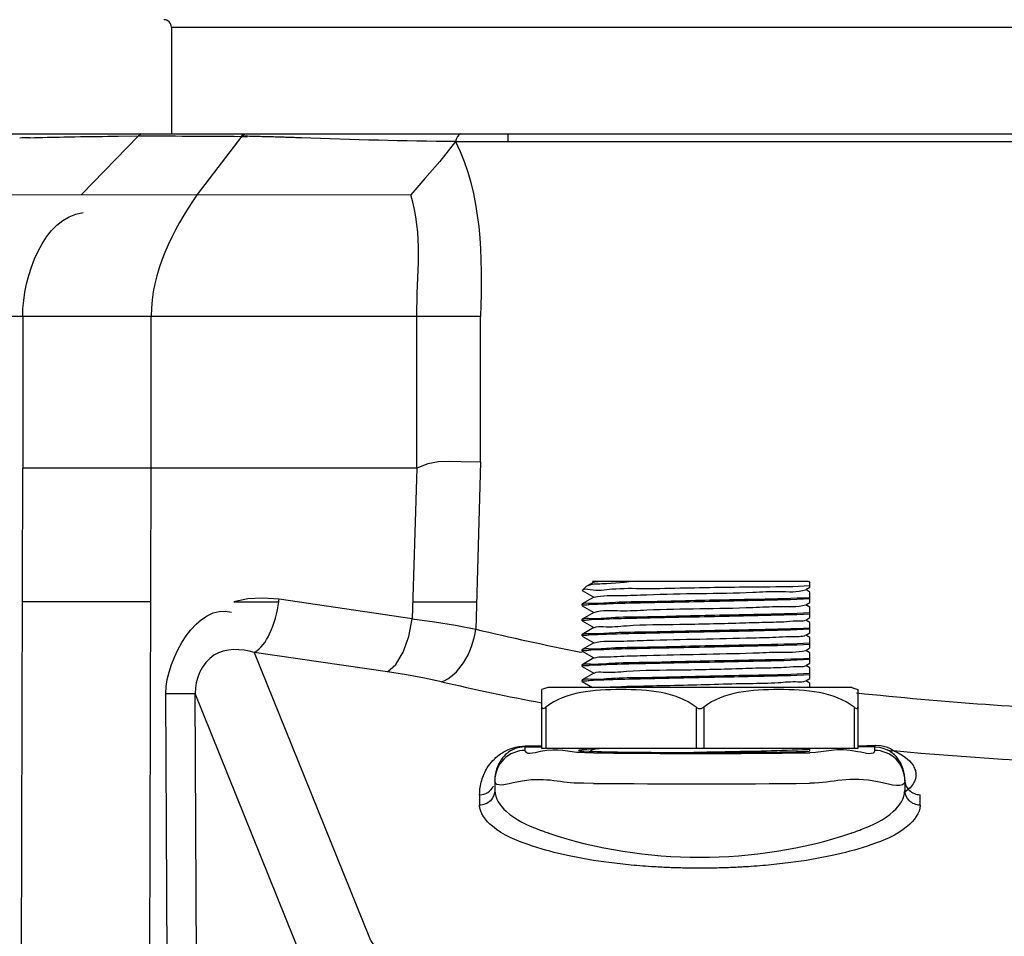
# Paper-space layout 'Sheet' of a CAD drawing. Header units: inches. Extents: x 0.2 to 10.8, y 0.2 to 8.3.
# Tile 69 of 256: x 3.163 to 3.423, y 1.988 to 2.229. Entities that reach past the tile are written whole.
import ezdxf

# ---------------------------------------------------------------- set-up
doc = ezdxf.new("R2010")
doc.units = ezdxf.units.IN
doc.header["$MEASUREMENT"] = 0
doc.layers.get('0').update_dxf_attribs({"lineweight": 5})
doc.layers.add('02___PRT_ALL_AXES', color=7, linetype='Continuous')

psp = doc.layouts.new('Sheet')

# ---------------------------------------------------------------- linework, layer by layer
at = {"color": 0, "linetype": 'ByBlock', "lineweight": -3}
for p, q in [((3.203363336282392, 2.227203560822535), (3.203363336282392, 2.199122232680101)), ((3.203363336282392, 2.227203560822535), (3.79136333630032, 2.227203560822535)), ((3.158880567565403, 2.199122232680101), (3.478707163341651, 2.199122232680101)), ((3.292070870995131, 2.197122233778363), (3.292068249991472, 2.199122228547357)), ((3.166075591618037, 2.198114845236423), (3.166211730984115, 2.198118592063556)), ((3.194710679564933, 2.198612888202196), (3.179710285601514, 2.183122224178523)), ((3.186669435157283, 2.198501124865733), (3.189358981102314, 2.198538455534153)), ((3.189358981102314, 2.198538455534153), (3.194710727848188, 2.198612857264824)), ((3.194711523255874, 2.198612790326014), (3.195897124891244, 2.198606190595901)), ((3.22188276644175, 2.198525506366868), (3.210188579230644, 2.183122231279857)), ((3.222946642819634, 2.198498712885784), (3.221878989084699, 2.198520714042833)), ((3.278179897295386, 2.197122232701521), (3.474554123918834, 2.197122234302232)), ((3.278361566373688, 2.197767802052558), (3.27818551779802, 2.197122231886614)), ((3.151806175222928, 2.183122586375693), (3.266450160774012, 2.183096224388)), ((3.146148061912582, 2.151122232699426), (3.198035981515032, 2.151122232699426)), ((3.164227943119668, 2.151122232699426), (3.164222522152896, 2.111122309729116)), ((3.198033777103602, 2.111122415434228), (3.198044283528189, 2.151122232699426)), ((3.198044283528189, 2.151122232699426), (3.268004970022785, 2.151120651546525)), ((3.267974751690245, 2.111122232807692), (3.268004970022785, 2.151120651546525)), ((3.268004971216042, 2.15112223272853), (3.284813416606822, 2.151122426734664)), ((3.284813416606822, 2.112640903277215), (3.284813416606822, 2.151122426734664)), ((3.161726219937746, 1.178328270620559), (3.164220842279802, 2.111122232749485)), ((3.267981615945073, 2.111122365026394), (3.164222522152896, 2.111122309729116)), ((3.195841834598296, 1.210671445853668), (3.198040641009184, 2.11112254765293)), ((3.267981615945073, 2.111122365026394), (3.266827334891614, 2.071431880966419)), ((3.284816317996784, 2.112640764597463), (3.283542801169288, 2.068673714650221)), ((3.312509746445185, 2.079828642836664), (3.311563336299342, 2.078882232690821)), ((3.312585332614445, 2.07988398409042), (3.312509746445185, 2.079828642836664)), ((3.314659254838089, 2.081082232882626), (3.312585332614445, 2.07988398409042)), ((3.314312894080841, 2.081282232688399), (3.371162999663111, 2.081282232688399)), ((3.3143131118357, 2.081282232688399), (3.314659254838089, 2.081082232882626)), ((3.371163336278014, 2.081282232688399), (3.371563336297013, 2.080882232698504)), ((3.371563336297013, 2.079715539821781), (3.371563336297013, 2.080882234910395)), ((3.311582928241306, 2.078859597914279), (3.314659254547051, 2.077082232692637)), ((3.370467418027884, 2.07908223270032), (3.371563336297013, 2.079715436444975)), ((3.371563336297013, 2.078449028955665), (3.370467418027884, 2.07908223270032)), ((3.371563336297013, 2.07571553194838), (3.371563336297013, 2.078448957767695)), ((3.197954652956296, 2.075909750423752), (3.164128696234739, 2.075909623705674)), ((3.219816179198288, 2.075907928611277), (3.231649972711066, 2.075909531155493)), ((3.266827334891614, 2.071431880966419), (3.231725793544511, 2.076533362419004)), ((3.266957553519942, 2.075909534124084), (3.283751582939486, 2.075909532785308)), ((3.314659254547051, 2.077082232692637), (3.311582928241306, 2.075304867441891)), ((3.311582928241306, 2.074859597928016), (3.314659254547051, 2.073082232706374)), ((3.370467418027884, 2.075082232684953), (3.371563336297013, 2.075715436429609)), ((3.371563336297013, 2.074449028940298), (3.370467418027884, 2.075082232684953)), ((3.314659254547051, 2.073082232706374), (3.311582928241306, 2.071304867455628)), ((3.371563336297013, 2.07171529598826), (3.371563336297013, 2.07444903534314)), ((3.311582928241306, 2.070859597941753), (3.314659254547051, 2.069082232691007)), ((3.370467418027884, 2.07108223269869), (3.371563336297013, 2.071715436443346)), ((3.371563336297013, 2.070449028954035), (3.370467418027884, 2.07108223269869)), ((3.371563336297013, 2.067715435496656), (3.371563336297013, 2.070449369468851)), ((3.314659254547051, 2.069082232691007), (3.311582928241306, 2.067304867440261)), ((3.311582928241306, 2.066859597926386), (3.314659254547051, 2.065082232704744)), ((3.370467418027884, 2.067082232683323), (3.371563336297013, 2.067715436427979)), ((3.371563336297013, 2.066449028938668), (3.370467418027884, 2.067082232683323)), ((3.314659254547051, 2.065082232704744), (3.311582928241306, 2.063304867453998)), ((3.371563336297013, 2.063715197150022), (3.371563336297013, 2.066449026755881)), ((3.225201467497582, 2.062565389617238), (3.255347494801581, 1.987776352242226)), ((3.260301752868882, 2.057464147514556), (3.225201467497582, 2.062565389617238)), ((3.311183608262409, 2.062654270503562), (3.311387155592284, 2.062614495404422)), ((3.311547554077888, 2.062806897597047), (3.31174616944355, 2.062765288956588)), ((3.311582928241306, 2.062859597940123), (3.314659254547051, 2.061082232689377)), ((3.370467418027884, 2.06308223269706), (3.371563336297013, 2.063715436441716)), ((3.371563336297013, 2.062449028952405), (3.370467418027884, 2.06308223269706)), ((3.371563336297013, 2.059715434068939), (3.371563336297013, 2.062449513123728)), ((3.314659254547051, 2.061082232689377), (3.311582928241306, 2.059304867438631)), ((3.370467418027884, 2.059082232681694), (3.371563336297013, 2.059715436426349)), ((3.371563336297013, 2.058449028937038), (3.370467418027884, 2.059082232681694)), ((3.311582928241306, 2.058859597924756), (3.314659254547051, 2.057082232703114)), ((3.314659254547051, 2.057082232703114), (3.311582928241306, 2.055304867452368)), ((3.371563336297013, 2.055715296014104), (3.371563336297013, 2.058449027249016)), ((3.311582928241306, 2.054859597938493), (3.314313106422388, 2.053282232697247)), ((3.370467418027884, 2.055082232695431), (3.371563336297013, 2.055715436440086)), ((3.371563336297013, 2.054449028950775), (3.370467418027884, 2.055082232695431)), ((3.371563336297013, 2.053282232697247), (3.371563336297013, 2.054449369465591)), ((3.206346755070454, 1.213930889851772), (3.201870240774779, 2.051751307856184)), ((3.21411383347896, 1.216881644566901), (3.209653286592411, 2.051713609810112)), ((3.241040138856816, 1.973846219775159), (3.209653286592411, 2.051713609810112)), ((3.302527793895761, 2.053282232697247), (3.300963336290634, 2.052751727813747)), ((3.300963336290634, 2.037282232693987), (3.300963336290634, 2.052752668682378)), ((3.382598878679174, 2.053282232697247), (3.302527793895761, 2.053282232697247)), ((3.382598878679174, 2.053282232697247), (3.384163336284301, 2.052751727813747)), ((3.384163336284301, 2.052752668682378), (3.384163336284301, 2.037282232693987)), ((3.301963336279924, 2.048133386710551), (3.301963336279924, 2.037282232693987)), ((3.341563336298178, 2.048133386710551), (3.341563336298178, 2.037282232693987)), ((3.343563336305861, 2.048133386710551), (3.343563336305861, 2.037282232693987)), ((3.383163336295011, 2.048133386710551), (3.383163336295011, 2.037282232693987)), ((3.296563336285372, 2.037698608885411), (3.295904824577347, 2.0376686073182)), ((3.296563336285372, 2.036750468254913), (3.296563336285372, 2.037852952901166)), ((3.300963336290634, 2.037852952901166), (3.296563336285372, 2.037852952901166)), ((3.296563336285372, 2.037698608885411), (3.300963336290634, 2.037698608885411)), ((3.384163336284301, 2.037282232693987), (3.300963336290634, 2.037282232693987)), ((3.314659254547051, 2.037082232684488), (3.313692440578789, 2.036523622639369)), ((3.31462823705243, 2.036112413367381), (3.313883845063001, 2.036122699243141)), ((3.314313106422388, 2.037282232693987), (3.314659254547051, 2.037082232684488)), ((3.371563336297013, 2.03665230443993), (3.371563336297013, 2.037282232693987)), ((3.38414233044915, 2.037954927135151), (3.388795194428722, 2.038094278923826)), ((3.388563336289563, 2.037687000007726), (3.388563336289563, 2.036750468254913)), ((3.288563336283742, 2.028751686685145), (3.288563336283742, 2.026182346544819)), ((3.31155365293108, 2.028094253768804), (3.31045465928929, 2.028106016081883)), ((3.312042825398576, 2.028089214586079), (3.31155365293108, 2.028094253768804)), ((3.314550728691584, 2.028065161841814), (3.312042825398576, 2.028089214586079)), ((3.371672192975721, 2.028075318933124), (3.371479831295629, 2.028073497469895)), ((3.396563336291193, 2.028751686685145), (3.396563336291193, 2.026182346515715)), ((3.284563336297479, 2.025073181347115), (3.284563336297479, 2.02233729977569)), ((3.400563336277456, 2.022337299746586), (3.400563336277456, 2.025073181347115))]:
    psp.add_line(p, q, dxfattribs=at)
for points in [[(3.279616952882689, 2.199122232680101), (3.279148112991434, 2.198951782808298), (3.278691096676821, 2.198463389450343), (3.278361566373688, 2.197767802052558)], [(3.278183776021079, 2.197113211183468), (3.274046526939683, 2.191896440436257), (3.270152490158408, 2.187414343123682), (3.266448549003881, 2.183071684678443)], [(3.284813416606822, 2.112640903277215), (3.279665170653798, 2.112718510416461), (3.276662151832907, 2.112877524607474), (3.273701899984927, 2.112785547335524), (3.270919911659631, 2.112222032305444), (3.267974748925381, 2.111122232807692)], [(3.231725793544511, 2.076533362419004), (3.227484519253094, 2.076873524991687), (3.223537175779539, 2.076646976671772), (3.219845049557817, 2.075915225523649)], [(3.260302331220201, 2.057464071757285), (3.262496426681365, 2.059370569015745), (3.264449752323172, 2.062586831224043), (3.265947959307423, 2.066759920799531), (3.266826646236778, 2.071431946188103)], [(3.266827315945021, 2.071431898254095), (3.272649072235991, 2.070612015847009), (3.27823082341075, 2.069691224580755), (3.283542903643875, 2.068673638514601)], [(3.274487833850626, 2.054831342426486), (3.269993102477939, 2.055800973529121), (3.265250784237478, 2.056681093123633), (3.260301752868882, 2.057464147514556)], [(3.300963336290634, 2.048133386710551), (3.300987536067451, 2.047951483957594), (3.30105821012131, 2.047828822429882), (3.301172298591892, 2.047769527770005), (3.301328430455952, 2.0477755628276), (3.301523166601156, 2.047847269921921), (3.301739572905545, 2.047972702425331), (3.301963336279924, 2.048133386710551)], [(3.341563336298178, 2.048133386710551), (3.341886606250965, 2.047929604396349), (3.342225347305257, 2.047804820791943), (3.342563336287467, 2.047763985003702)], [(3.342563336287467, 2.047763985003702), (3.342901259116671, 2.047804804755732), (3.343239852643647, 2.04792949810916), (3.343563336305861, 2.048133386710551)], [(3.383163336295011, 2.048133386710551), (3.383419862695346, 2.047951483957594), (3.383643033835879, 2.047828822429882), (3.383829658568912, 2.047769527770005), (3.383978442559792, 2.0477755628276), (3.384085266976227, 2.047847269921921), (3.3841451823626, 2.047972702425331), (3.384163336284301, 2.048133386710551)], [(3.388563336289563, 2.037687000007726), (3.389906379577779, 2.037562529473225), (3.391049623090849, 2.037258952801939), (3.391919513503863, 2.036888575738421)], [(3.388795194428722, 2.038094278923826), (3.390216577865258, 2.038024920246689), (3.39158698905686, 2.037710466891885), (3.392730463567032, 2.037219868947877), (3.393597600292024, 2.036673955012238)]]:
    psp.add_lwpolyline(points, dxfattribs=at)
for centre, radius, start, end in [((3.201363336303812, 2.227203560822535), 0.002, 0, 89.49999996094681), ((3.189174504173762, 1.361131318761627), 0.8373022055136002, 91.58083698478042, 91.76278663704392), ((3.199908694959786, 2.080085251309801), 0.03201476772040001, 352.5056227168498, 353.6301803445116), ((3.433911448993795, 2.692682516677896), 0.6418704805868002, 256.4516202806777, 258.9769763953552), ((3.429764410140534, 2.726111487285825), 0.6890049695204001, 256.9757452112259, 259.221738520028), ((3.493436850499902, 3.094633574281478), 1.0484813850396, 263.9986219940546, 267.7243263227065), ((3.340821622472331, 4.107438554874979), 2.0714917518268, 269.2754928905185, 270.0481744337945), ((3.343883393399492, 4.130659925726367), 2.0947128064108, 269.9638930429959, 270.7553943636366), ((3.367148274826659, 2.112656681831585), 0.07613250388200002, 273.1919290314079, 273.3245508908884), ((3.367154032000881, 2.112956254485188), 0.07603191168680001, 273.1945815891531, 273.3246085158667), ((3.342563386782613, 5.114318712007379), 3.086380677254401, 269.4799638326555, 270.5368146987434), ((3.322783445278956, 2.074498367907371), 0.06283127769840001, 251.2852518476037, 251.4283527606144), ((3.362412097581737, 2.074294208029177), 0.06261581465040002, 288.5787321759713, 288.8027655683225)]:
    psp.add_arc(centre, radius, start, end, dxfattribs=at)
psp.add_ellipse((3.342563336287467, 2.036752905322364), major_axis=(0.03199999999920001, 0), ratio=0.0174550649, start_param=2.633780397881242, end_param=5.832158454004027, dxfattribs=at)
for points, knots in [([(3.19589831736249, 2.199122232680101), (3.195686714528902, 2.199122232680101), (3.195246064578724, 2.199024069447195), (3.19487102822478, 2.198773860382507), (3.194710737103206, 2.19861286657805)], [0, 0, 0, 0, 0.482245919, 1, 1, 1, 1]), ([(3.221883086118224, 2.198525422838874), (3.222024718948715, 2.198704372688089), (3.222366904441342, 2.199005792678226), (3.222813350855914, 2.199121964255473), (3.223026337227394, 2.199122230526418)], [0, 0, 0, 0, 0.5172599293, 1, 1, 1, 1]), ([(3.166211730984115, 2.198118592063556), (3.16914929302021, 2.198199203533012), (3.175968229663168, 2.19834879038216), (3.18278801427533, 2.198446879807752), (3.186669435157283, 2.198501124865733)], [0, 0, 0, 0, 0.4308601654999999, 1, 1, 1, 1]), ([(3.230745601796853, 2.198291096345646), (3.229426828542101, 2.198331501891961), (3.226827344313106, 2.198407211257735), (3.224227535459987, 2.19847117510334), (3.222946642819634, 2.198498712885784)], [0, 0, 0, 0, 0.5073451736, 1, 1, 1, 1]), ([(3.233827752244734, 2.19819343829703), (3.233311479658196, 2.198210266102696), (3.232284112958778, 2.198243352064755), (3.231256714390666, 2.1982754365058), (3.230745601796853, 2.198291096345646)], [0, 0, 0, 0, 0.5025266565, 1, 1, 1, 1]), ([(3.23760118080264, 2.198067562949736), (3.236968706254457, 2.198089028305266), (3.235710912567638, 2.198131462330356), (3.234453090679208, 2.198173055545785), (3.233827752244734, 2.19819343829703)], [0, 0, 0, 0, 0.5028478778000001, 1, 1, 1, 1]), ([(3.371563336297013, 2.080054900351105), (3.367554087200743, 2.079809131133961), (3.356550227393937, 2.079753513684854), (3.342011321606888, 2.079570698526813), (3.328727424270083, 2.079218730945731), (3.320221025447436, 2.079494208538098), (3.315130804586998, 2.078552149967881), (3.312057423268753, 2.079376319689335), (3.311563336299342, 2.078882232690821)], [0, 0, 0, 0, 0.2007893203, 0.550043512, 0.7249439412, 0.8694195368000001, 0.965071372, 1, 1, 1, 1]), ([(3.326278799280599, 2.081282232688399), (3.323109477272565, 2.081086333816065), (3.318691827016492, 2.080440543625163), (3.313812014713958, 2.080592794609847), (3.312585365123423, 2.079883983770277)], [0, 0, 0, 0, 0.6914876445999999, 1, 1, 1, 1]), ([(3.314702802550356, 2.081107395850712), (3.31482468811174, 2.081177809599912), (3.315297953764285, 2.081199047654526), (3.315735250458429, 2.081259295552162), (3.316045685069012, 2.081282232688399)], [0, 0, 0, 0, 0.3113922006, 1, 1, 1, 1]), ([(3.314702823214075, 2.077107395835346), (3.316966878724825, 2.077623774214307), (3.321678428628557, 2.077442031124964), (3.330936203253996, 2.077880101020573), (3.342558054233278, 2.078103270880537), (3.35420967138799, 2.078221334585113), (3.363419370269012, 2.078827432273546), (3.368225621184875, 2.07830980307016), (3.370423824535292, 2.079057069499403)], [0, 0, 0, 0, 0.124933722, 0.2499594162, 0.5000122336, 0.7500651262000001, 0.8750904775, 1, 1, 1, 1]), ([(3.225201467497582, 2.062565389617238), (3.227062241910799, 2.06353815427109), (3.230002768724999, 2.068148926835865), (3.231265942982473, 2.072990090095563), (3.231649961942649, 2.075909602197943)], [0, 0, 0, 0, 0.4162474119, 1, 1, 1, 1]), ([(3.371563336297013, 2.076652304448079), (3.366987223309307, 2.07638636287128), (3.359032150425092, 2.076246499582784), (3.347512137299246, 2.075976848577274), (3.337210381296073, 2.075779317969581), (3.32758598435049, 2.075553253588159), (3.320410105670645, 2.075415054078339), (3.316006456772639, 2.075197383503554), (3.3135801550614, 2.075202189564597), (3.312538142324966, 2.07491264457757), (3.311563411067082, 2.075042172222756), (3.311563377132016, 2.074882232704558)], [0, 0, 0, 0, 0.2290419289, 0.3973662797, 0.5759498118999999, 0.7434462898, 0.8798382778, 0.9310767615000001, 0.9688398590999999, 0.9920082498, 1, 1, 1, 1]), ([(3.311582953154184, 2.075304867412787), (3.312214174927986, 2.075669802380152), (3.314981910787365, 2.075319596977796), (3.320137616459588, 2.075931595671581), (3.328145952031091, 2.075923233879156), (3.341031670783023, 2.076287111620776), (3.355722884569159, 2.076569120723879), (3.367066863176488, 2.076790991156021), (3.371563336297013, 2.077052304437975)], [0, 0, 0, 0, 0.0364484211, 0.1287381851, 0.2662048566, 0.4328444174, 0.7748443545, 1, 1, 1, 1]), ([(3.314702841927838, 2.07310739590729), (3.316920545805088, 2.073794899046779), (3.321698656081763, 2.073363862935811), (3.330922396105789, 2.07392728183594), (3.342566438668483, 2.074069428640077), (3.354192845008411, 2.07427554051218), (3.363445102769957, 2.074736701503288), (3.368167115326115, 2.074509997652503), (3.370423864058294, 2.07505706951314)], [0, 0, 0, 0, 0.1249137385, 0.2499388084, 0.4999920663, 0.7500453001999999, 0.8750708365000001, 1, 1, 1, 1]), ([(3.371563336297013, 2.072652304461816), (3.366987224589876, 2.072386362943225), (3.359032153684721, 2.072246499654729), (3.347512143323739, 2.071976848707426), (3.337210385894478, 2.071779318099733), (3.327585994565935, 2.071553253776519), (3.32041009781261, 2.071415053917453), (3.316006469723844, 2.071197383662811), (3.313580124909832, 2.071202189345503), (3.3125381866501, 2.070912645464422), (3.311563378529, 2.071042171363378), (3.311563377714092, 2.070882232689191)], [0, 0, 0, 0, 0.2290418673, 0.3973661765, 0.5759497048, 0.7434462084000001, 0.8798382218, 0.9310767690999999, 0.9688399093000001, 0.9920082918, 1, 1, 1, 1]), ([(3.31158295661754, 2.07130486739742), (3.31221418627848, 2.071669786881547), (3.314981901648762, 2.071319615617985), (3.320137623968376, 2.071931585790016), (3.328145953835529, 2.071923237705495), (3.341031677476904, 2.072287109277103), (3.355722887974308, 2.072569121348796), (3.367066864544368, 2.072790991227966), (3.371563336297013, 2.073052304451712)], [0, 0, 0, 0, 0.0364483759, 0.128738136, 0.2662048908, 0.4328445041, 0.7748444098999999, 1, 1, 1, 1]), ([(3.314702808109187, 2.069107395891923), (3.315407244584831, 2.069514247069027), (3.318471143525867, 2.069128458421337), (3.325772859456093, 2.0699575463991), (3.337864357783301, 2.069877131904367), (3.350044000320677, 2.070235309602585), (3.359390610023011, 2.070521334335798), (3.364772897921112, 2.07057168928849), (3.368188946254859, 2.070969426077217), (3.370001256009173, 2.070813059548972), (3.370423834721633, 2.07105706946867)], [0, 0, 0, 0, 0.0437603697, 0.153406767, 0.4048506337, 0.6867948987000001, 0.8105275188, 0.9088556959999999, 0.9737503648, 1, 1, 1, 1]), ([(3.274486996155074, 2.054831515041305), (3.276907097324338, 2.055624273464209), (3.281262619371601, 2.060043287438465), (3.283105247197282, 2.06555202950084), (3.283542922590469, 2.068673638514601)], [0, 0, 0, 0, 0.4468740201, 1, 1, 1, 1]), ([(3.371563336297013, 2.06865230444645), (3.366987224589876, 2.068386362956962), (3.359032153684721, 2.068246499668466), (3.347512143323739, 2.06797684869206), (3.337210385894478, 2.067779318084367), (3.327585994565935, 2.067553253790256), (3.32041009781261, 2.067415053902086), (3.316006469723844, 2.067197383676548), (3.313580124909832, 2.06720218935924), (3.3125381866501, 2.066912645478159), (3.311563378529, 2.067042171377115), (3.311563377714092, 2.066882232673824)], [0, 0, 0, 0, 0.2290418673, 0.3973661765, 0.5759497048, 0.7434462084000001, 0.8798382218, 0.9310767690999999, 0.9688399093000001, 0.9920082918, 1, 1, 1, 1]), ([(3.311582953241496, 2.067304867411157), (3.312214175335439, 2.067669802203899), (3.314981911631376, 2.067319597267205), (3.320137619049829, 2.067931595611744), (3.328145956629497, 2.067923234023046), (3.341031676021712, 2.068287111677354), (3.355722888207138, 2.068569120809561), (3.36706686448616, 2.068790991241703), (3.371563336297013, 2.069052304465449)], [0, 0, 0, 0, 0.0364484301, 0.1287382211, 0.2662049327, 0.4328445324, 0.7748444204, 1, 1, 1, 1]), ([(3.314702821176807, 2.065107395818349), (3.316966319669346, 2.065626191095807), (3.321679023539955, 2.065439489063), (3.330934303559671, 2.065887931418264), (3.34257217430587, 2.066045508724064), (3.35416932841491, 2.066386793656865), (3.362326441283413, 2.066521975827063), (3.366928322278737, 2.066841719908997), (3.369331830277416, 2.066665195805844), (3.37042382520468, 2.06705706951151)], [0, 0, 0, 0, 0.1249291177, 0.2499506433, 0.4999951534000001, 0.7500397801, 0.8750612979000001, 0.9375847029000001, 1, 1, 1, 1]), ([(3.371563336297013, 2.064652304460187), (3.366987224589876, 2.064386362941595), (3.359032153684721, 2.064246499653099), (3.347512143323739, 2.063976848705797), (3.337210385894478, 2.063779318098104), (3.327585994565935, 2.063553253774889), (3.32041009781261, 2.063415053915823), (3.316006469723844, 2.063197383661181), (3.313580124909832, 2.063202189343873), (3.3125381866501, 2.062912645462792), (3.311563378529, 2.063042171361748), (3.311563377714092, 2.062882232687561)], [0, 0, 0, 0, 0.2290418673, 0.3973661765, 0.5759497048, 0.7434462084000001, 0.8798382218, 0.9310767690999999, 0.9688399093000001, 0.9920082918, 1, 1, 1, 1]), ([(3.311582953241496, 2.06330486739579), (3.312214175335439, 2.063669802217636), (3.314981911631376, 2.063319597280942), (3.320137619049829, 2.063931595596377), (3.328145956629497, 2.063923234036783), (3.341031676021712, 2.064287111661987), (3.355722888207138, 2.064569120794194), (3.36706686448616, 2.064790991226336), (3.371563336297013, 2.065052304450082)], [0, 0, 0, 0, 0.0364484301, 0.1287382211, 0.2662049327, 0.4328445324, 0.7748444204, 1, 1, 1, 1]), ([(3.225200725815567, 2.062565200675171), (3.221800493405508, 2.063578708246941), (3.213175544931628, 2.063862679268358), (3.209532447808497, 2.055451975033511), (3.209653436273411, 2.0517127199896)], [0, 0, 0, 0, 0.4867514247, 1, 1, 1, 1]), ([(3.314702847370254, 2.06110739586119), (3.315794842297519, 2.061499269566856), (3.318198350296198, 2.061322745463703), (3.322800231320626, 2.061642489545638), (3.330957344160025, 2.061777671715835), (3.342554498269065, 2.062118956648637), (3.354192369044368, 2.062276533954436), (3.363447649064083, 2.0627249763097), (3.368160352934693, 2.062538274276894), (3.370423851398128, 2.063057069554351)], [0, 0, 0, 0, 0.0624152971, 0.1249387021, 0.2499602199, 0.5000048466, 0.7500493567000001, 0.8750708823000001, 1, 1, 1, 1]), ([(3.371563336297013, 2.06065230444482), (3.366987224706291, 2.060386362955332), (3.359032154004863, 2.060246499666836), (3.347512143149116, 2.05997684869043), (3.337210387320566, 2.059779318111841), (3.327585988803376, 2.059553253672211), (3.320410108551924, 2.059415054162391), (3.316006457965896, 2.059197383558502), (3.313580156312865, 2.059202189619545), (3.312538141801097, 2.058912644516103), (3.311563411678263, 2.059042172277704), (3.311563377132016, 2.058882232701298)], [0, 0, 0, 0, 0.22904186, 0.39736617, 0.575949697, 0.7434462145, 0.8798382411, 0.9310767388, 0.9688398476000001, 0.9920082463, 1, 1, 1, 1]), ([(3.311582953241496, 2.059304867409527), (3.312214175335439, 2.059669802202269), (3.314981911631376, 2.059319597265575), (3.320137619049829, 2.059931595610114), (3.328145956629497, 2.059923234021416), (3.341031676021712, 2.060287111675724), (3.355722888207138, 2.060569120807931), (3.36706686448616, 2.060790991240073), (3.371563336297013, 2.061052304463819)], [0, 0, 0, 0, 0.0364484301, 0.1287382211, 0.2662049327, 0.4328445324, 0.7748444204, 1, 1, 1, 1]), ([(3.314702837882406, 2.057107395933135), (3.315407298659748, 2.057514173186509), (3.318471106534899, 2.057128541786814), (3.32577289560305, 2.057957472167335), (3.337864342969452, 2.057877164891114), (3.350043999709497, 2.058235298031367), (3.359390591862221, 2.05852134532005), (3.364772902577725, 2.05857166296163), (3.368188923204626, 2.058969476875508), (3.370001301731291, 2.058813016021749), (3.370423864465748, 2.059057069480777)], [0, 0, 0, 0, 0.0437595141, 0.1534064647, 0.4048500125, 0.6867943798, 0.8105267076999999, 0.9088547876, 0.9737499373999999, 1, 1, 1, 1]), ([(3.371563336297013, 2.056652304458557), (3.366987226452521, 2.05638636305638), (3.359032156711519, 2.056246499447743), (3.347512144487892, 2.055976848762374), (3.337210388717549, 2.055779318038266), (3.327585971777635, 2.055553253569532), (3.32041015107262, 2.055415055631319), (3.316006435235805, 2.05519738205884), (3.313580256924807, 2.055202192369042), (3.312537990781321, 2.05491263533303), (3.311563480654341, 2.055042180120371), (3.311563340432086, 2.054882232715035)], [0, 0, 0, 0, 0.2290416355, 0.3973659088, 0.5759493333, 0.7434459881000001, 0.8798375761, 0.9310757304, 0.9688389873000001, 0.9920078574, 1, 1, 1, 1]), ([(3.31158295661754, 2.055304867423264), (3.31221418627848, 2.055669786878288), (3.314981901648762, 2.055319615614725), (3.320137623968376, 2.055931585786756), (3.328145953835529, 2.055923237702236), (3.341031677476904, 2.056287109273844), (3.355722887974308, 2.056569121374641), (3.367066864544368, 2.05679099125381), (3.371563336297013, 2.057052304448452)], [0, 0, 0, 0, 0.0364483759, 0.128738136, 0.2662048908, 0.4328445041, 0.7748444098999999, 1, 1, 1, 1]), ([(3.316046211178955, 2.053282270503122), (3.319943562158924, 2.053570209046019), (3.330061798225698, 2.053763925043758), (3.343253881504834, 2.05406959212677), (3.355041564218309, 2.054421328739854), (3.362446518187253, 2.054441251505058), (3.367245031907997, 2.055008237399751), (3.369828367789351, 2.05471322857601), (3.370423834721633, 2.05505706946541)], [0, 0, 0, 0, 0.2154580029, 0.5577303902, 0.7268881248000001, 0.8672923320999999, 0.96209005, 1, 1, 1, 1]), ([(3.201870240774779, 2.051751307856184), (3.203667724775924, 2.051754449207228), (3.206260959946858, 2.051730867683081), (3.208857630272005, 2.051758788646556), (3.209653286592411, 2.051713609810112)], [0, 0, 0, 0, 0.6928267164, 1, 1, 1, 1]), ([(3.341563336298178, 2.048133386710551), (3.336195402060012, 2.052269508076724), (3.321763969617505, 2.053233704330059), (3.307332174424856, 2.05227020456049), (3.301963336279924, 2.048133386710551)], [0, 0, 0, 0, 0.4999579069, 1, 1, 1, 1]), ([(3.383163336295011, 2.048133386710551), (3.377794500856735, 2.052270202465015), (3.363362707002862, 2.053233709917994), (3.348931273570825, 2.052269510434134), (3.343563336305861, 2.048133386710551)], [0, 0, 0, 0, 0.5000418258, 1, 1, 1, 1]), ([(3.296563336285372, 2.036750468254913), (3.294522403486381, 2.036750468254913), (3.290270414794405, 2.035044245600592), (3.288563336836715, 2.030792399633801), (3.288563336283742, 2.028751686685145)], [0, 0, 0, 0, 0.5000269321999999, 1, 1, 1, 1]), ([(3.289707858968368, 2.035564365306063), (3.290161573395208, 2.035901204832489), (3.291081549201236, 2.036487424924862), (3.292073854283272, 2.036938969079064), (3.292562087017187, 2.037122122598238)], [0, 0, 0, 0, 0.5200756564, 1, 1, 1, 1]), ([(3.293647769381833, 2.037095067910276), (3.293013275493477, 2.036823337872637), (3.291713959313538, 2.036040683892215), (3.290681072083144, 2.034924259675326), (3.290218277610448, 2.034263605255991)], [0, 0, 0, 0, 0.461120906, 1, 1, 1, 1]), ([(3.292562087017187, 2.037122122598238), (3.292971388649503, 2.037275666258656), (3.293777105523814, 2.037526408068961), (3.294605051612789, 2.037687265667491), (3.295005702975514, 2.037743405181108)], [0, 0, 0, 0, 0.5193582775, 1, 1, 1, 1]), ([(3.295901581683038, 2.037667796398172), (3.295536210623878, 2.037633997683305), (3.294766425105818, 2.037504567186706), (3.294025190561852, 2.037256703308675), (3.293647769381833, 2.037095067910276)], [0, 0, 0, 0, 0.4719326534, 1, 1, 1, 1]), ([(3.295005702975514, 2.037743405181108), (3.295273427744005, 2.037780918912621), (3.295791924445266, 2.037835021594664), (3.296312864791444, 2.037853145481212), (3.296563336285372, 2.037853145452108)], [0, 0, 0, 0, 0.5190747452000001, 1, 1, 1, 1]), ([(3.311448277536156, 2.036159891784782), (3.307814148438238, 2.036219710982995), (3.30458525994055, 2.03785239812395), (3.29661119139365, 2.035418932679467), (3.296563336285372, 2.036750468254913)], [0, 0, 0, 0, 0.731751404, 1, 1, 1, 1]), ([(3.313883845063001, 2.036122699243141), (3.313471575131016, 2.036128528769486), (3.312659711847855, 2.036140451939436), (3.311847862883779, 2.036153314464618), (3.311448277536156, 2.036159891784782)], [0, 0, 0, 0, 0.5078032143, 1, 1, 1, 1]), ([(3.314702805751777, 2.037107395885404), (3.314824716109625, 2.037177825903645), (3.315298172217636, 2.037199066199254), (3.315735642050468, 2.037259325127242), (3.316046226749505, 2.037282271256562)], [0, 0, 0, 0, 0.3113337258, 1, 1, 1, 1]), ([(3.338722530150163, 2.036203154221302), (3.341768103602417, 2.036266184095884), (3.352059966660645, 2.036485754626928), (3.362354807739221, 2.036652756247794), (3.369596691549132, 2.036956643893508)], [0, 0, 0, 0, 0.2959085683, 1, 1, 1, 1]), ([(3.369596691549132, 2.036956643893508), (3.369913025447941, 2.036969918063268), (3.370504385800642, 2.03699609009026), (3.371095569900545, 2.037026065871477), (3.371370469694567, 2.037041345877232)], [0, 0, 0, 0, 0.53487553, 1, 1, 1, 1]), ([(3.388563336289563, 2.036750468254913), (3.388563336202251, 2.035286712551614), (3.379323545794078, 2.0380666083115), (3.375728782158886, 2.036187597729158), (3.37149952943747, 2.036129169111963)], [0, 0, 0, 0, 0.2570963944, 1, 1, 1, 1]), ([(3.388563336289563, 2.037687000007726), (3.387831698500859, 2.037688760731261), (3.386365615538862, 2.037692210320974), (3.384899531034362, 2.037694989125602), (3.384165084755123, 2.037696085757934)], [0, 0, 0, 0, 0.4990426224, 1, 1, 1, 1]), ([(3.388795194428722, 2.038094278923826), (3.388766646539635, 2.037992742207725), (3.38872315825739, 2.037850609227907), (3.388617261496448, 2.037693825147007), (3.388563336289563, 2.037687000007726)], [0, 0, 0, 0, 0.6599153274, 1, 1, 1, 1]), ([(3.396563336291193, 2.028751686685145), (3.39656333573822, 2.030792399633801), (3.394856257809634, 2.035044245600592), (3.390604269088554, 2.036750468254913), (3.388563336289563, 2.036750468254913)], [0, 0, 0, 0, 0.4999730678, 1, 1, 1, 1]), ([(3.391919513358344, 2.036888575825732), (3.39217585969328, 2.036773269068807), (3.392734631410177, 2.036621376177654), (3.393312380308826, 2.036629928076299), (3.393597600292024, 2.036673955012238)], [0, 0, 0, 0, 0.4934064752, 1, 1, 1, 1]), ([(3.396100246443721, 2.03183963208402), (3.395729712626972, 2.032994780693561), (3.394621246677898, 2.035010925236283), (3.392825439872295, 2.036428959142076), (3.391920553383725, 2.036888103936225)], [0, 0, 0, 0, 0.5445305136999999, 1, 1, 1, 1]), ([(3.393597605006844, 2.03667395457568), (3.394684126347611, 2.03617337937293), (3.39654226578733, 2.035147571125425), (3.398103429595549, 2.033664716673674), (3.398617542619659, 2.032909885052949)], [0, 0, 0, 0, 0.5670767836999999, 1, 1, 1, 1]), ([(3.286574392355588, 2.032157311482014), (3.287003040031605, 2.032840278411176), (3.287951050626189, 2.034079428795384), (3.289111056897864, 2.035121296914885), (3.289707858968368, 2.035564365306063)], [0, 0, 0, 0, 0.5203427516, 1, 1, 1, 1]), ([(3.290218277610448, 2.034263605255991), (3.28969382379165, 2.033514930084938), (3.288854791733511, 2.031787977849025), (3.288563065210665, 2.029889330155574), (3.288563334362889, 2.028915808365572)], [0, 0, 0, 0, 0.4842582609, 1, 1, 1, 1]), ([(3.284559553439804, 2.025073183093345), (3.284559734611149, 2.026340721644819), (3.28491724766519, 2.028830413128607), (3.285930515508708, 2.031131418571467), (3.286574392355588, 2.032157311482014)], [0, 0, 0, 0, 0.5113619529, 1, 1, 1, 1]), ([(3.396563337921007, 2.028914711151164), (3.396563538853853, 2.029414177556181), (3.396481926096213, 2.030405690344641), (3.396250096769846, 2.031372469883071), (3.396100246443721, 2.03183963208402)], [0, 0, 0, 0, 0.504473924, 1, 1, 1, 1]), ([(3.399472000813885, 2.030595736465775), (3.399536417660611, 2.029674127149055), (3.398856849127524, 2.027554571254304), (3.397220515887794, 2.026194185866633), (3.396267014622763, 2.025579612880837)], [0, 0, 0, 0, 0.4488541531, 1, 1, 1, 1]), ([(3.398617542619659, 2.032909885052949), (3.398862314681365, 2.032550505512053), (3.399259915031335, 2.031811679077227), (3.399444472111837, 2.030989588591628), (3.399472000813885, 2.030595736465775)], [0, 0, 0, 0, 0.5241103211, 1, 1, 1, 1]), ([(3.31045465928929, 2.028106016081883), (3.305099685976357, 2.028164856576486), (3.300462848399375, 2.030611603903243), (3.288563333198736, 2.026805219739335), (3.288563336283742, 2.028751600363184)], [0, 0, 0, 0, 0.7334337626, 1, 1, 1, 1]), ([(3.396563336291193, 2.028751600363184), (3.396563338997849, 2.026524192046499), (3.383023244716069, 2.030920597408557), (3.377746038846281, 2.028133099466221), (3.371672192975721, 2.028075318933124)], [0, 0, 0, 0, 0.2683130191, 1, 1, 1, 1]), ([(3.396563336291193, 2.028918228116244), (3.396563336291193, 2.028446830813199), (3.396755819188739, 2.02745097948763), (3.397324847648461, 2.026606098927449), (3.397690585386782, 2.02624269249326)], [0, 0, 0, 0, 0.4776145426, 1, 1, 1, 1]), ([(3.284563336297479, 2.025073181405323), (3.285304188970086, 2.02507319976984), (3.286847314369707, 2.025489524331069), (3.287924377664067, 2.02669980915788), (3.288240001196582, 2.027404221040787)], [0, 0, 0, 0, 0.4897413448, 1, 1, 1, 1]), ([(3.288563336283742, 2.026182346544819), (3.288563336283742, 2.025195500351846), (3.287671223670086, 2.023120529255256), (3.285578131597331, 2.022337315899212), (3.284563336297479, 2.02233729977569)], [0, 0, 0, 0, 0.4930184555, 1, 1, 1, 1]), ([(3.288563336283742, 2.026181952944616), (3.28856332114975, 2.024109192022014), (3.292182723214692, 2.019183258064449), (3.297105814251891, 2.017078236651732), (3.300179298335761, 2.015877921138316)], [0, 0, 0, 0, 0.3858226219, 1, 1, 1, 1]), ([(3.384934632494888, 2.015872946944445), (3.388011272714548, 2.017073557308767), (3.392938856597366, 2.019178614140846), (3.396563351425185, 2.02410777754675), (3.396563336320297, 2.026181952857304)], [0, 0, 0, 0, 0.6142344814, 1, 1, 1, 1]), ([(3.400563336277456, 2.022337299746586), (3.399548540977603, 2.022337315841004), (3.397455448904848, 2.023120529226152), (3.396563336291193, 2.025195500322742), (3.396563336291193, 2.026182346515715)], [0, 0, 0, 0, 0.5069815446, 1, 1, 1, 1]), ([(3.397690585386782, 2.02624269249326), (3.398077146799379, 2.025858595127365), (3.39899200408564, 2.025268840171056), (3.400054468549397, 2.025073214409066), (3.400563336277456, 2.025073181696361)], [0, 0, 0, 0, 0.5171155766, 1, 1, 1, 1]), ([(3.297578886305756, 2.011839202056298), (3.29416828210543, 2.01304206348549), (3.288834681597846, 2.015041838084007), (3.28456096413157, 2.020170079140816), (3.284560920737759, 2.022337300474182)], [0, 0, 0, 0, 0.625289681, 1, 1, 1, 1]), ([(3.400565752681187, 2.022337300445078), (3.40056570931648, 2.020172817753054), (3.396302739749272, 2.015050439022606), (3.390977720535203, 2.013050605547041), (3.387573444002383, 2.011848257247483)], [0, 0, 0, 0, 0.3748120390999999, 1, 1, 1, 1]), ([(3.300179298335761, 2.015877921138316), (3.300576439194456, 2.015722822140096), (3.301387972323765, 2.015417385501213), (3.302206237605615, 2.015130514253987), (3.302623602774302, 2.014989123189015)], [0, 0, 0, 0, 0.4917465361, 1, 1, 1, 1]), ([(3.382593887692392, 2.015019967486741), (3.382993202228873, 2.015155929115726), (3.383776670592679, 2.015431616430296), (3.384553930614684, 2.015724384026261), (3.384934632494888, 2.015872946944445)], [0, 0, 0, 0, 0.5079256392, 1, 1, 1, 1]), ([(3.298442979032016, 2.011541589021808), (3.298297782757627, 2.011590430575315), (3.298009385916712, 2.011688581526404), (3.297721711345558, 2.011788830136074), (3.297578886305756, 2.011839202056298)], [0, 0, 0, 0, 0.5028616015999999, 1, 1, 1, 1]), ([(3.318627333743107, 2.007187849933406), (3.314963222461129, 2.007664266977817), (3.308158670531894, 2.008790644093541), (3.301471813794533, 2.010522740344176), (3.298442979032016, 2.011541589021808)], [0, 0, 0, 0, 0.5362342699, 1, 1, 1, 1]), ([(3.386686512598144, 2.011542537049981), (3.383656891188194, 2.010523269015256), (3.376968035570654, 2.008790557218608), (3.37016142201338, 2.007663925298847), (3.366496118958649, 2.007187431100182)], [0, 0, 0, 0, 0.463753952, 1, 1, 1, 1]), ([(3.387573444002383, 2.011848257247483), (3.387426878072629, 2.011796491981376), (3.387131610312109, 2.011693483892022), (3.386835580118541, 2.011592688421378), (3.386686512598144, 2.011542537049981)], [0, 0, 0, 0, 0.4970596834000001, 1, 1, 1, 1]), ([(3.330546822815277, 2.006067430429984), (3.328522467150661, 2.00619031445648), (3.324542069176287, 2.006495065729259), (3.320574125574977, 2.006934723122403), (3.318627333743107, 2.007187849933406)], [0, 0, 0, 0, 0.5081306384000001, 1, 1, 1, 1]), ([(3.366496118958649, 2.007187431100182), (3.364549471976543, 2.006934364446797), (3.360581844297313, 2.006494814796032), (3.356601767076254, 2.006190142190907), (3.354577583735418, 2.006067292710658)], [0, 0, 0, 0, 0.4918715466, 1, 1, 1, 1]), ([(3.338532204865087, 2.005746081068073), (3.337194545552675, 2.005772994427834), (3.334531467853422, 2.005853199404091), (3.331870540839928, 2.005987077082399), (3.330546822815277, 2.006067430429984)], [0, 0, 0, 0, 0.5022100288, 1, 1, 1, 1]), ([(3.342563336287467, 2.005705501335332), (3.341891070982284, 2.005705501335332), (3.340547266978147, 2.005712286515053), (3.339203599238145, 2.0057325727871), (3.338532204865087, 2.005746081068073)], [0, 0, 0, 0, 0.5002735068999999, 1, 1, 1, 1]), ([(3.346594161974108, 2.005746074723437), (3.345922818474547, 2.005732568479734), (3.344579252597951, 2.005712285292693), (3.343235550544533, 2.005705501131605), (3.342563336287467, 2.005705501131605)], [0, 0, 0, 0, 0.4997265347, 1, 1, 1, 1]), ([(3.354577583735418, 2.006067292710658), (3.35325418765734, 2.005986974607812), (3.350593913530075, 2.005853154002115), (3.347931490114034, 2.005772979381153), (3.346594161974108, 2.005746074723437)], [0, 0, 0, 0, 0.4977908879, 1, 1, 1, 1]), ([(3.255347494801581, 1.987776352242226), (3.258004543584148, 1.981187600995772), (3.281514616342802, 1.975145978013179), (3.299684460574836, 1.973153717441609), (3.312656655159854, 1.973153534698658)], [0, 0, 0, 0, 0.3538626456, 1, 1, 1, 1])]:
    psp.add_open_spline(points, degree=3, knots=knots, dxfattribs=at)
for points in [[(3.195835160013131, 2.198604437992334), (3.205020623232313, 2.19854529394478), (3.214207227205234, 2.198589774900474), (3.223391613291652, 2.198437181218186)], [(3.27818374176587, 2.197131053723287), (3.264652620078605, 2.197132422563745), (3.251124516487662, 2.197608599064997), (3.23760118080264, 2.198067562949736)], [(3.278182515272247, 2.197124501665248), (3.285227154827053, 2.183304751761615), (3.285248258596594, 2.166570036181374), (3.284814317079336, 2.151064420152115)], [(3.2101892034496, 2.183122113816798), (3.20361392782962, 2.173796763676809), (3.198024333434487, 2.162531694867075), (3.198035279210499, 2.151121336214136)], [(3.268003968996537, 2.151121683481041), (3.268034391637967, 2.161783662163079), (3.269659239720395, 2.172903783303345), (3.266444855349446, 2.183069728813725)], [(3.164225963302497, 2.151122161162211), (3.164213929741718, 2.16164523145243), (3.169682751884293, 2.177161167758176), (3.18013378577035, 2.17839041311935)], [(3.201870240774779, 2.051751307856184), (3.201984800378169, 2.060917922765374), (3.210413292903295, 2.075849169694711), (3.219168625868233, 2.073131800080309)], [(3.393597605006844, 2.03667395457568), (3.412671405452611, 2.034999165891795), (3.431821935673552, 2.033406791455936), (3.450965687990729, 2.033769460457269)], [(3.302772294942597, 2.014938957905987), (3.327920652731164, 2.006489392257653), (3.357214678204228, 2.006488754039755), (3.382361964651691, 2.014941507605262)]]:
    psp.add_open_spline(points, degree=3, dxfattribs=at)
at = {"layer": '02___PRT_ALL_AXES', "color": 0, "linetype": 'ByBlock', "lineweight": -3}
for p, q in [((3.311563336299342, 2.074882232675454), (3.311563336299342, 2.075282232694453)), ((3.311563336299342, 2.070882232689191), (3.311563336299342, 2.071282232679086)), ((3.311563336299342, 2.066882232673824), (3.311563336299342, 2.067282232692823)), ((3.311563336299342, 2.062882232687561), (3.311563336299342, 2.063282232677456)), ((3.311563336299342, 2.058882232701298), (3.311563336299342, 2.059282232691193)), ((3.311563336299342, 2.054882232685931), (3.311563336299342, 2.055282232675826))]:
    psp.add_line(p, q, dxfattribs=at)

doc.saveas('drawing.dxf')
